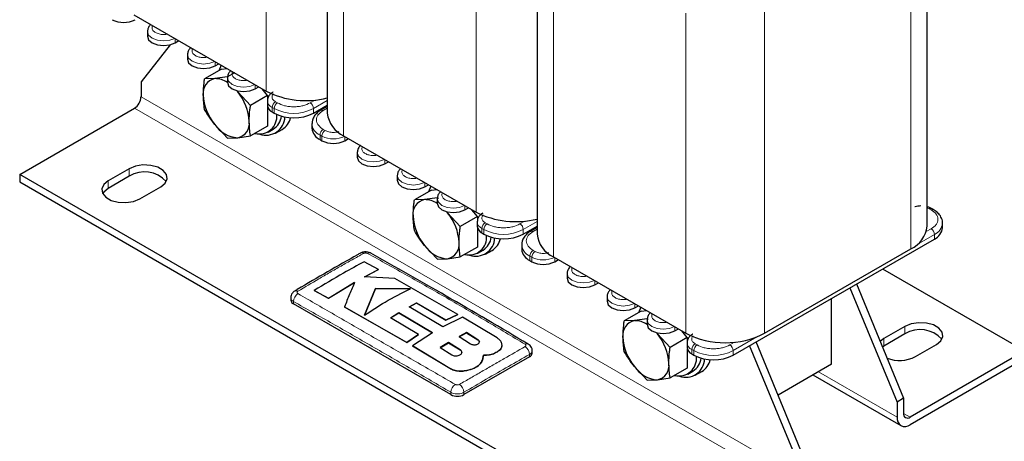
# Model space of a CAD drawing. Header units: millimetres. Extents: x 5 to 418, y 2 to 292.
# Tile 15 of 29: x 233 to 318, y 62 to 99. Entities that reach past the tile are written whole.
import ezdxf

# ---------------------------------------------------------------- set-up
doc = ezdxf.new("R2010")
doc.units = ezdxf.units.MM

msp = doc.modelspace()

# ---------------------------------------------------------------- linework, layer by layer
at = {"color": 7, "linetype": 'Continuous', "lineweight": 18}
for p, q in [((254.377, 120.328), (254.377, 92.695)), ((261.052, 118.499), (261.052, 88.842)), ((272.479, 109.878), (272.479, 82.245)), ((309.984, 108.734), (309.984, 79.078)), ((279.154, 108.049), (279.154, 78.392)), ((297.369, 101.452), (297.369, 71.795)), ((290.581, 99.428), (290.581, 71.795)), ((246.514, 96.875), (246.514, 97.235)), ((249.965, 94.883), (249.965, 95.242)), ((253.415, 92.891), (253.415, 93.25)), ((243.573, 92.203), (300.141, 59.547)), ((255.339, 91.683), (255.169, 91.781)), ((258.584, 91.924), (258.167, 91.683)), ((259.646, 91.884), (258.45, 91.193)), ((299.575, 58.567), (243.007, 91.224)), ((255.056, 91.193), (254.886, 91.291)), ((254.886, 91.291), (254.886, 90.899)), ((255.056, 91.193), (255.056, 90.801)), ((258.45, 91.193), (258.45, 90.801)), ((259.299, 91.03), (259.646, 91.231)), ((259.468, 89.299), (259.299, 89.397)), ((259.185, 88.809), (259.016, 88.907)), ((259.016, 88.907), (259.016, 88.515)), ((259.185, 88.809), (259.185, 88.417)), ((261.165, 88.417), (261.165, 88.777)), ((264.616, 86.425), (264.616, 86.785)), ((242.554, 85.345), (242.554, 85.999)), ((240.744, 84.3), (240.744, 84.954)), ((268.067, 84.433), (268.067, 84.792)), ((271.517, 82.441), (271.517, 82.8)), ((311.39, 82.609), (311.568, 82.539)), ((311.568, 82.539), (311.738, 82.441)), ((273.158, 80.743), (272.988, 80.841)), ((272.988, 80.841), (272.988, 80.449)), ((273.158, 80.743), (273.158, 80.351)), ((273.441, 81.233), (273.271, 81.331)), ((276.686, 81.474), (276.269, 81.233)), ((277.748, 81.434), (276.552, 80.743)), ((276.552, 80.743), (276.552, 80.351)), ((277.401, 80.58), (277.748, 80.781)), ((311.738, 80.808), (311.321, 80.568)), ((312.021, 80.318), (310.544, 79.466)), ((312.021, 80.318), (312.021, 79.927)), ((277.287, 78.359), (277.118, 78.457)), ((277.118, 78.457), (277.118, 78.065)), ((277.287, 78.359), (277.287, 77.967)), ((277.57, 78.849), (277.401, 78.947)), ((279.267, 77.967), (279.267, 78.327)), ((282.718, 75.975), (282.718, 76.334)), ((256.725, 74.324), (256.725, 74.528)), ((286.169, 73.983), (286.169, 74.342)), ((289.619, 71.991), (289.619, 72.35)), ((309.475, 71.728), (309.475, 72.381)), ((296.696, 71.472), (294.654, 70.293)), ((272.633, 71.232), (272.633, 71.219)), ((291.543, 70.783), (291.373, 70.881)), ((294.788, 71.024), (294.371, 70.783)), ((307.665, 70.683), (307.665, 71.336)), ((271.098, 70.369), (271.098, 70.356)), ((277.089, 69.752), (277.089, 69.956)), ((291.26, 70.293), (291.09, 70.391)), ((291.09, 70.391), (291.09, 69.999)), ((291.26, 70.293), (291.26, 69.901)), ((294.654, 70.293), (294.654, 69.901)), ((270.204, 68.767), (270.204, 68.754)), ((302.008, 68.462), (308.796, 64.543)), ((270.301, 66.486), (270.301, 66.69)), ((271.433, 66.486), (271.433, 66.69)), ((309.362, 64.87), (309.927, 64.543))]:
    msp.add_line(p, q, dxfattribs=at)
at = {"color": 7, "linetype": 'Continuous', "lineweight": 25}
for p, q in [((259.646, 118.787), (259.646, 90.801)), ((311.39, 81.037), (311.39, 110.129)), ((277.748, 108.337), (277.748, 80.351)), ((242.95, 99.292), (254.377, 92.695)), ((244.124, 97.839), (244.124, 97.447)), ((246.514, 96.875), (246.825, 97.055)), ((246.09, 96.707), (243.573, 93.51)), ((247.575, 95.847), (247.575, 95.455)), ((250.53, 94.602), (249.058, 93.752)), ((249.965, 94.883), (250.276, 95.063)), ((250.53, 94.602), (251.001, 94.644)), ((243.573, 93.51), (243.573, 92.203)), ((249.937, 93.776), (249.058, 93.752)), ((251.038, 93.929), (249.937, 93.776)), ((251.026, 93.855), (251.026, 93.463)), ((251.639, 94.276), (251.038, 93.929)), ((251.837, 92.729), (251.916, 92.633)), ((251.916, 92.633), (253.018, 91.466)), ((253.415, 92.891), (253.727, 93.071)), ((254.49, 92.316), (254.02, 92.902)), ((254.49, 92.316), (253.018, 91.466)), ((254.476, 91.863), (254.476, 91.471)), ((254.49, 92.316), (254.49, 91.922)), ((233.107, 85.509), (243.007, 91.224)), ((254.49, 91.356), (254.49, 89.676)), ((254.886, 90.899), (255.056, 90.801)), ((258.45, 90.801), (259.646, 91.492)), ((259.646, 91.366), (259.099, 91.05)), ((251.038, 88.649), (249.937, 89.816)), ((254.49, 89.676), (253.018, 88.826)), ((254.537, 89.152), (254.989, 89.413)), ((255.189, 89.067), (255.755, 89.393)), ((258.313, 89.887), (258.313, 89.495)), ((251.038, 88.649), (251.916, 88.673)), ((251.916, 88.673), (253.018, 88.826)), ((259.016, 88.515), (259.185, 88.417)), ((261.052, 88.842), (272.479, 82.245)), ((261.165, 88.417), (261.477, 88.597)), ((262.226, 87.389), (262.226, 86.997)), ((242.554, 85.999), (240.744, 84.954)), ((264.616, 86.425), (264.927, 86.605)), ((289.676, 52.852), (233.107, 85.509)), ((233.107, 85.509), (233.107, 84.856)), ((242.554, 85.345), (240.744, 84.3)), ((265.677, 85.397), (265.677, 85.005)), ((233.107, 84.856), (289.676, 52.199)), ((243.459, 83.386), (245.27, 84.431)), ((268.632, 84.152), (267.16, 83.302)), ((268.067, 84.433), (268.378, 84.613)), ((268.632, 84.152), (269.103, 84.194)), ((268.038, 83.326), (267.16, 83.302)), ((269.14, 83.479), (268.038, 83.326)), ((269.127, 83.405), (269.127, 83.013)), ((269.14, 83.479), (269.203, 83.386)), ((271.517, 82.441), (271.829, 82.621)), ((272.592, 81.866), (272.122, 82.452)), ((311.938, 82.461), (311.768, 82.559)), ((269.939, 82.279), (270.018, 82.183)), ((270.018, 82.183), (271.12, 81.016)), ((272.592, 81.866), (271.12, 81.016)), ((272.592, 81.866), (272.592, 81.472)), ((272.578, 81.412), (272.578, 81.021)), ((272.592, 80.906), (272.592, 79.226)), ((276.552, 80.351), (277.748, 81.042)), ((277.748, 80.916), (277.201, 80.6)), ((312.723, 80.906), (312.723, 81.298)), ((272.988, 80.449), (273.158, 80.351)), ((294.654, 69.901), (312.021, 79.927)), ((269.14, 78.199), (268.038, 79.366)), ((272.592, 79.226), (271.12, 78.376)), ((276.415, 79.437), (276.415, 79.045)), ((297.369, 71.795), (309.984, 79.078)), ((269.14, 78.199), (270.018, 78.223)), ((270.018, 78.223), (271.12, 78.376)), ((272.638, 78.702), (273.091, 78.963)), ((273.291, 78.617), (273.857, 78.943)), ((279.154, 78.392), (290.581, 71.795)), ((264.061, 77.294), (262.816, 77.968)), ((277.118, 78.065), (277.287, 77.967)), ((279.267, 77.967), (279.579, 78.147)), ((307.55, 77.346), (319.827, 70.258)), ((262.854, 76.655), (264.061, 77.294)), ((264.061, 77.281), (262.854, 76.642)), ((265.476, 76.519), (262.854, 76.655)), ((264.061, 77.294), (264.061, 77.281)), ((270.906, 73.421), (265.476, 76.519)), ((280.328, 76.939), (280.328, 76.547)), ((259.753, 74.814), (262.004, 76.18)), ((262.004, 76.167), (259.753, 74.801)), ((263.815, 75.662), (262.86, 73.358)), ((262.86, 73.345), (263.815, 75.649)), ((266.826, 75.631), (263.815, 75.662)), ((263.815, 75.662), (263.815, 75.649)), ((263.815, 75.649), (266.826, 75.618)), ((282.718, 75.975), (283.029, 76.155)), ((304.727, 75.716), (308.796, 65.85)), ((305.293, 76.043), (309.362, 66.177)), ((256.49, 74.853), (256.49, 74.651)), ((258.51, 75.484), (259.753, 74.814)), ((258.51, 75.484), (258.51, 75.471)), ((259.753, 74.801), (258.51, 75.471)), ((259.753, 74.814), (259.753, 74.801)), ((283.779, 74.947), (283.779, 74.555)), ((303.139, 69.116), (303.139, 74.8)), ((270.301, 66.486), (256.725, 74.324)), ((261.123, 74.066), (266.497, 71.004)), ((261.123, 74.066), (261.123, 74.053)), ((266.497, 70.991), (261.123, 74.053)), ((266.695, 74.068), (267.347, 74.409)), ((267.347, 74.396), (266.695, 74.055)), ((269.625, 72.347), (266.695, 74.068)), ((267.347, 74.409), (269.884, 72.928)), ((267.347, 74.409), (267.347, 74.396)), ((269.884, 72.915), (267.347, 74.396)), ((286.169, 73.983), (286.48, 74.163)), ((265.083, 73.107), (265.805, 73.557)), ((265.805, 73.544), (265.083, 73.094)), ((267.518, 71.687), (265.083, 73.107)), ((265.805, 73.557), (268.734, 71.837)), ((265.805, 73.557), (265.805, 73.544)), ((268.734, 71.824), (265.805, 73.544)), ((271.299, 73.188), (269.625, 72.347)), ((269.884, 72.928), (270.906, 73.421)), ((270.906, 73.408), (269.884, 72.915)), ((270.906, 73.421), (270.906, 73.408)), ((274.291, 71.383), (271.299, 73.188)), ((286.734, 73.702), (285.262, 72.852)), ((286.734, 73.702), (287.205, 73.744)), ((269.884, 72.928), (269.884, 72.915)), ((286.14, 72.876), (285.262, 72.852)), ((287.242, 73.029), (286.14, 72.876)), ((287.229, 72.954), (287.229, 72.563)), ((287.242, 73.029), (287.305, 72.936)), ((309.475, 72.381), (307.665, 71.336)), ((266.497, 71.004), (267.518, 71.687)), ((267.518, 71.674), (266.497, 70.991)), ((268.734, 71.837), (266.992, 70.711)), ((267.518, 71.687), (267.518, 71.674)), ((271.649, 71.845), (271.017, 71.506)), ((271.017, 71.493), (271.649, 71.832)), ((271.017, 71.506), (272.002, 70.888)), ((272.633, 71.232), (271.649, 71.845)), ((271.649, 71.845), (271.649, 71.832)), ((271.649, 71.832), (272.633, 71.219)), ((288.041, 71.829), (288.12, 71.733)), ((288.12, 71.733), (289.222, 70.566)), ((290.694, 71.416), (289.222, 70.566)), ((289.619, 71.991), (289.931, 72.171)), ((290.694, 71.416), (290.223, 72.002)), ((290.694, 71.416), (290.694, 71.022)), ((309.475, 71.728), (307.665, 70.683)), ((266.497, 71.004), (266.497, 70.991)), ((266.992, 70.711), (270.204, 68.767)), ((266.992, 70.711), (266.992, 70.698)), ((270.204, 68.754), (266.992, 70.698)), ((270.113, 70.988), (269.392, 70.547)), ((269.392, 70.533), (270.113, 70.975)), ((269.392, 70.547), (270.377, 69.933)), ((271.098, 70.369), (270.113, 70.988)), ((270.113, 70.988), (270.113, 70.975)), ((270.113, 70.975), (271.098, 70.356)), ((274.719, 70.76), (274.719, 70.773)), ((290.68, 70.962), (290.68, 70.571)), ((300.141, 60.854), (296.072, 70.72)), ((300.707, 61.18), (296.638, 71.046)), ((307.665, 71.336), (307.338, 71.084)), ((307.665, 70.683), (307.537, 70.601)), ((310.38, 69.768), (312.19, 70.813)), ((277.089, 69.752), (271.433, 66.486)), ((273.035, 69.465), (273.112, 69.902)), ((273.094, 69.788), (273.035, 69.452)), ((273.12, 69.786), (273.12, 69.799)), ((274.291, 70.179), (274.291, 70.166)), ((277.324, 70.079), (277.324, 70.282)), ((290.694, 70.456), (290.694, 68.776)), ((291.09, 69.999), (291.26, 69.901)), ((319.827, 70.258), (309.927, 64.543)), ((273.035, 69.465), (273.035, 69.452)), ((287.242, 67.749), (286.14, 68.916)), ((303.139, 69.116), (298.531, 66.455)), ((319.827, 69.605), (309.927, 63.89)), ((271.685, 68.58), (271.685, 68.567)), ((290.694, 68.776), (289.222, 67.926)), ((290.74, 68.252), (291.193, 68.513)), ((291.393, 68.167), (291.959, 68.493)), ((301.539, 68.192), (309.128, 63.811)), ((287.242, 67.749), (288.12, 67.773)), ((288.12, 67.773), (289.222, 67.926)), ((309.362, 66.177), (308.796, 65.85)), ((308.796, 65.85), (308.796, 64.543)), ((309.362, 66.177), (309.362, 64.87))]:
    msp.add_line(p, q, dxfattribs=at)
at = {"color": 7, "linetype": 'Continuous', "lineweight": 18, "flags": 128}
for points in [[(246.485, 97.251), (246.06, 97.092), (245.524, 97.03), (244.988, 97.092), (244.534, 97.267), (244.231, 97.529), (244.124, 97.839), (244.124, 97.846)], [(249.936, 95.259), (249.511, 95.1), (248.975, 95.038), (248.439, 95.1), (247.985, 95.275), (247.681, 95.537), (247.575, 95.847), (247.575, 95.854)], [(253.387, 93.267), (252.961, 93.108), (252.426, 93.046), (251.89, 93.108), (251.436, 93.283), (251.132, 93.545), (251.026, 93.855), (251.026, 93.862)], [(264.587, 86.801), (264.162, 86.642), (263.626, 86.58), (263.09, 86.642), (262.636, 86.817), (262.333, 87.079), (262.226, 87.389), (262.226, 87.396)], [(268.038, 84.809), (267.613, 84.65), (267.077, 84.588), (266.541, 84.65), (266.087, 84.825), (265.783, 85.087), (265.677, 85.397), (265.677, 85.404)], [(271.489, 82.817), (271.063, 82.658), (270.527, 82.596), (269.992, 82.658), (269.538, 82.833), (269.234, 83.095), (269.127, 83.405), (269.128, 83.412)], [(282.689, 76.351), (282.264, 76.192), (281.728, 76.13), (281.192, 76.192), (280.738, 76.367), (280.435, 76.629), (280.328, 76.939), (280.328, 76.946)], [(286.14, 74.359), (285.714, 74.2), (285.179, 74.138), (284.643, 74.2), (284.189, 74.375), (283.885, 74.637), (283.779, 74.947), (283.779, 74.954)], [(289.591, 72.367), (289.165, 72.208), (288.629, 72.146), (288.094, 72.208), (287.639, 72.383), (287.336, 72.645), (287.229, 72.954), (287.229, 72.962)]]:
    msp.add_lwpolyline(points, dxfattribs=at)
at = {"color": 7, "linetype": 'Continuous', "lineweight": 25, "flags": 128}
for points in [[(244.124, 97.447), (244.231, 97.137), (244.534, 96.875), (244.988, 96.7), (245.524, 96.638), (246.06, 96.7), (246.514, 96.875)], [(247.575, 95.455), (247.681, 95.145), (247.985, 94.883), (248.439, 94.708), (248.975, 94.646), (249.511, 94.708), (249.965, 94.883)], [(250.486, 94.942), (250.483, 94.937), (250.28, 94.457)], [(250.458, 94.958), (250.432, 94.85), (250.431, 94.847)], [(251.026, 93.463), (251.132, 93.153), (251.436, 92.891), (251.89, 92.716), (252.426, 92.654), (252.961, 92.716), (253.415, 92.891)], [(262.226, 86.997), (262.333, 86.687), (262.636, 86.425), (263.09, 86.25), (263.626, 86.188), (264.162, 86.25), (264.616, 86.425)], [(245.27, 84.431), (245.652, 84.746), (245.825, 85.118), (245.767, 85.502), (245.485, 85.851), (245.013, 86.123), (244.409, 86.285), (243.745, 86.319), (243.101, 86.219), (242.554, 85.999)], [(240.744, 84.954), (240.362, 84.638), (240.189, 84.266), (240.247, 83.883), (240.529, 83.534), (241.001, 83.262), (241.605, 83.099), (242.269, 83.066), (242.913, 83.165), (243.459, 83.386)], [(265.677, 85.005), (265.783, 84.695), (266.087, 84.433), (266.541, 84.258), (267.077, 84.196), (267.613, 84.258), (268.067, 84.433)], [(240.744, 84.3), (240.362, 83.985), (240.267, 83.843)], [(268.588, 84.492), (268.585, 84.487), (268.382, 84.007)], [(268.56, 84.508), (268.534, 84.4), (268.533, 84.397)], [(269.127, 83.013), (269.234, 82.703), (269.538, 82.441), (269.992, 82.266), (270.527, 82.204), (271.063, 82.266), (271.517, 82.441)], [(263.398, 78.702), (263.396, 78.703), (263.392, 78.706)], [(280.328, 76.547), (280.435, 76.237), (280.738, 75.975), (281.192, 75.8), (281.728, 75.738), (282.264, 75.8), (282.718, 75.975)], [(283.779, 74.555), (283.885, 74.245), (284.189, 73.983), (284.643, 73.808), (285.179, 73.746), (285.714, 73.808), (286.169, 73.983)], [(286.689, 74.042), (286.687, 74.037), (286.484, 73.557)], [(286.662, 74.058), (286.636, 73.95), (286.635, 73.947)], [(287.229, 72.563), (287.336, 72.253), (287.639, 71.991), (288.094, 71.816), (288.629, 71.754), (289.165, 71.816), (289.619, 71.991)], [(312.19, 70.813), (312.573, 71.129), (312.745, 71.501), (312.687, 71.884), (312.405, 72.233), (311.934, 72.505), (311.329, 72.668), (310.665, 72.701), (310.021, 72.602), (309.475, 72.381)]]:
    msp.add_lwpolyline(points, dxfattribs=at)
at = {"color": 7, "linetype": 'Continuous', "lineweight": 25}
for centre, radius, start, end in [((242.074, 100.778), 2.152, 242.60967, 297.39033), ((250.162, 92.566), 1.231, 100.54678, 189.25188), ((249.975, 91.92), 1.856, 55.54212, 91.19696), ((248.613, 89.884), 4.298, 2.63929, 39.77207), ((257.803, 99.446), 7.57, 243.0951, 284.09653), ((242.344, 92.259), 1.229, 302.60548, 357.39452), ((253.24, 92.566), 4.298, 182.63929, 219.77207), ((255.177, 91.54), 0.704, 185.6948, 245.62534), ((251.691, 89.884), 1.231, 280.54678, 9.25188), ((253.78, 90.51), 1.51, 255.506, 6.71098), ((254.36, 90.523), 1.632, 250.49847, 358.03742), ((254.123, 90.734), 1.579, 303.26011, 352.90235), ((256.753, 94.076), 3.689, 242.60967, 297.39033), ((254.903, 90.768), 1.617, 301.7863, 347.01584), ((262.049, 91.041), 2.414, 185.6948, 245.62534), ((252.069, 91.224), 2.556, 213.43491, 266.57046), ((259.514, 89.615), 1.207, 185.6948, 245.62534), ((260.175, 90.328), 2.152, 242.60967, 297.39033), ((243.878, 83.211), 2.511, 41.8986, 121.80322), ((268.264, 82.116), 1.231, 100.54678, 189.25188), ((268.077, 81.47), 1.856, 55.54212, 91.19696), ((311.685, 82.375), 0.202, 66.42313, 125.55366), ((271.342, 82.116), 4.298, 182.63929, 219.77207), ((266.715, 79.434), 4.298, 2.63929, 39.77207), ((275.905, 88.996), 7.57, 243.0951, 284.09653), ((273.279, 81.09), 0.704, 185.6948, 245.62534), ((308.988, 81.277), 2.414, 294.37466, 354.3052), ((311.522, 81.026), 1.207, 294.37466, 354.3052), ((271.882, 80.06), 1.51, 255.506, 6.71098), ((272.462, 80.073), 1.632, 250.49847, 358.03742), ((272.225, 80.284), 1.579, 303.26011, 352.90235), ((274.855, 83.626), 3.689, 242.60967, 297.39033), ((273.005, 80.318), 1.617, 301.7863, 347.01584), ((280.15, 80.591), 2.414, 185.6948, 245.62534), ((270.171, 80.774), 2.556, 213.43491, 266.57046), ((269.793, 79.434), 1.231, 280.54678, 9.25188), ((277.616, 79.165), 1.207, 185.6948, 245.62534), ((278.277, 79.878), 2.152, 242.60967, 297.39033), ((256.891, 74.69), 0.402, 185.6948, 245.62534), ((286.366, 71.666), 1.231, 100.54678, 189.25188), ((286.179, 71.02), 1.856, 55.54212, 91.19696), ((289.444, 71.666), 4.298, 182.63929, 219.77207), ((284.817, 68.984), 4.298, 2.63929, 39.77207), ((293.975, 78.346), 7.378, 242.60967, 297.39033), ((310.798, 69.594), 2.511, 41.8986, 121.80322), ((291.381, 70.64), 0.704, 185.6948, 245.62534), ((276.923, 70.119), 0.402, 294.37466, 354.3052), ((289.984, 69.61), 1.51, 255.506, 6.71098), ((292.957, 73.176), 3.689, 242.60967, 297.39033), ((309.012, 72.444), 3.005, 248.97066, 297.08099), ((288.273, 70.324), 2.556, 213.43491, 266.57046), ((287.895, 68.984), 1.231, 280.54678, 9.25188), ((290.564, 69.623), 1.632, 250.49847, 358.03742), ((290.327, 69.834), 1.579, 303.26011, 352.90235), ((291.107, 69.868), 1.617, 301.7863, 347.01584), ((270.867, 67.578), 1.23, 242.60967, 297.39033), ((309.707, 64.814), 0.349, 170.78596, 309.20329), ((309.486, 64.432), 0.699, 170.78596, 309.20329)]:
    msp.add_arc(centre, radius, start, end, dxfattribs=at)
at = {"color": 7, "linetype": 'Continuous', "lineweight": 18}
for centre, radius, start, end in [((255.145, 91.91), 0.671, 183.89684, 247.27697), ((255.5, 91.263), 0.615, 122.60548, 177.39452), ((255.67, 91.165), 0.615, 122.60548, 177.39452), ((256.753, 94.468), 3.689, 242.60967, 297.39033), ((257.836, 91.165), 0.615, 2.60548, 57.39452), ((259.181, 90.866), 0.201, 54.40739, 114.02098), ((259.455, 89.962), 1.143, 182.59938, 247.40547), ((259.63, 88.879), 0.615, 122.60548, 177.39452), ((259.8, 88.781), 0.615, 122.60548, 177.39452), ((260.177, 90.728), 2.16, 242.66948, 296.38686), ((311.855, 82.276), 0.202, 66.80667, 125.51986), ((273.247, 81.46), 0.671, 183.89684, 247.27697), ((273.602, 80.813), 0.615, 122.60548, 177.39452), ((273.772, 80.715), 0.615, 122.60548, 177.39452), ((274.855, 84.018), 3.689, 242.60967, 297.39033), ((275.938, 80.715), 0.615, 2.60548, 57.39452), ((311.406, 80.291), 0.615, 2.60548, 57.39452), ((311.516, 81.425), 1.216, 294.50033, 352.87645), ((277.283, 80.416), 0.201, 54.40739, 114.02098), ((277.557, 79.512), 1.143, 182.59938, 247.40547), ((262.618, 78.452), 0.279, 55.56313, 114.46713), ((263.277, 78.452), 0.279, 65.58069, 124.42865), ((277.732, 78.429), 0.615, 122.60548, 177.39452), ((277.902, 78.331), 0.615, 122.60548, 177.39452), ((278.279, 80.278), 2.16, 242.66948, 296.38686), ((257.578, 74.499), 0.854, 123.32254, 178.0586), ((256.952, 75.184), 0.276, 55.21818, 114.71128), ((276.862, 70.612), 0.276, 65.13211, 124.8003), ((276.236, 69.927), 0.854, 1.96118, 56.68023), ((291.349, 71.01), 0.671, 183.89684, 247.27697), ((291.704, 70.363), 0.615, 122.60548, 177.39452), ((291.874, 70.265), 0.615, 122.60548, 177.39452), ((294.04, 70.265), 0.615, 2.60548, 57.39452), ((292.957, 73.568), 3.689, 242.60967, 297.39033), ((271.172, 66.639), 0.872, 123.1278, 176.63233), ((270.562, 66.639), 0.872, 3.34752, 56.86933)]:
    msp.add_arc(centre, radius, start, end, dxfattribs=at)
at = {"color": 7, "linetype": 'Continuous', "lineweight": 25}
for points, knots in [([(244.422, 98.442), (244.396, 98.423), (244.291, 98.34), (244.165, 98.141), (244.14, 97.946), (244.129, 97.85)], [0, 0, 0, 0, 0.137721, 0.573331, 1, 1, 1, 1]), ([(247.872, 96.45), (247.847, 96.431), (247.741, 96.348), (247.615, 96.149), (247.591, 95.954), (247.579, 95.858)], [0, 0, 0, 0, 0.137721, 0.573331, 1, 1, 1, 1]), ([(251.323, 94.458), (251.298, 94.439), (251.192, 94.356), (251.066, 94.156), (251.042, 93.962), (251.03, 93.865)], [0, 0, 0, 0, 0.137721, 0.573331, 1, 1, 1, 1]), ([(248.947, 92.368), (248.959, 92.709), (248.976, 93.161), (249.042, 93.635), (249.058, 93.752)], [0, 0, 0, 0, 0.754038, 1, 1, 1, 1]), ([(254.973, 92.614), (254.955, 92.605), (254.846, 92.553), (254.688, 92.407), (254.512, 92.165), (254.49, 91.965), (254.479, 91.865)], [0, 0, 0, 0, 0.059297, 0.358724, 0.677973, 1, 1, 1, 1]), ([(249.058, 91.112), (249.056, 91.124), (248.988, 91.52), (248.967, 91.951), (248.947, 92.368)], [0, 0, 0, 0, 0.031118, 1, 1, 1, 1]), ([(249.937, 89.816), (249.777, 90.025), (249.456, 90.445), (249.191, 90.889), (249.058, 91.112)], [0, 0, 0, 0, 0.497781, 1, 1, 1, 1]), ([(252.906, 90.082), (252.919, 90.423), (252.935, 90.875), (253.002, 91.35), (253.018, 91.466)], [0, 0, 0, 0, 0.754038, 1, 1, 1, 1]), ([(259.1, 91.049), (259.094, 91.046), (258.965, 90.983), (258.758, 90.817), (258.505, 90.54), (258.342, 90.23), (258.332, 90.011), (258.328, 89.915)], [0, 0, 0, 0, 0.012725, 0.263828, 0.523389, 0.792394, 1, 1, 1, 1]), ([(253.018, 88.826), (253.016, 88.838), (252.947, 89.234), (252.927, 89.665), (252.906, 90.082)], [0, 0, 0, 0, 0.031118, 1, 1, 1, 1]), ([(262.524, 87.992), (262.498, 87.973), (262.392, 87.89), (262.266, 87.691), (262.242, 87.496), (262.231, 87.4)], [0, 0, 0, 0, 0.137721, 0.573331, 1, 1, 1, 1]), ([(265.974, 86), (265.949, 85.981), (265.843, 85.898), (265.717, 85.698), (265.693, 85.504), (265.681, 85.407)], [0, 0, 0, 0, 0.137721, 0.573331, 1, 1, 1, 1]), ([(267.049, 81.918), (267.061, 82.259), (267.078, 82.711), (267.144, 83.185), (267.16, 83.302)], [0, 0, 0, 0, 0.754038, 1, 1, 1, 1]), ([(269.425, 84.008), (269.4, 83.989), (269.294, 83.906), (269.168, 83.706), (269.144, 83.512), (269.132, 83.415)], [0, 0, 0, 0, 0.137721, 0.573331, 1, 1, 1, 1]), ([(310.861, 82.782), (310.684, 82.774), (310.501, 82.766), (310.339, 82.714), (310.333, 82.713)], [0, 0, 0, 0, 0.964985, 1, 1, 1, 1]), ([(311.764, 82.555), (311.749, 82.566), (311.668, 82.622), (311.54, 82.673), (311.422, 82.7), (311.39, 82.708)], [0, 0, 0, 0, 0.144055, 0.765421, 1, 1, 1, 1]), ([(312.708, 81.27), (312.714, 81.306), (312.741, 81.496), (312.615, 81.823), (312.352, 82.165), (312.113, 82.369), (311.956, 82.446), (311.933, 82.457)], [0, 0, 0, 0, 0.076954, 0.400941, 0.691544, 0.953593, 1, 1, 1, 1]), ([(267.16, 80.662), (267.158, 80.674), (267.09, 81.07), (267.069, 81.501), (267.049, 81.918)], [0, 0, 0, 0, 0.031118, 1, 1, 1, 1]), ([(273.075, 82.164), (273.057, 82.155), (272.948, 82.103), (272.79, 81.957), (272.614, 81.715), (272.592, 81.515), (272.581, 81.415)], [0, 0, 0, 0, 0.059297, 0.358724, 0.677973, 1, 1, 1, 1]), ([(271.008, 79.632), (271.021, 79.973), (271.037, 80.425), (271.104, 80.9), (271.12, 81.016)], [0, 0, 0, 0, 0.754038, 1, 1, 1, 1]), ([(268.038, 79.366), (267.879, 79.575), (267.557, 79.995), (267.293, 80.439), (267.16, 80.662)], [0, 0, 0, 0, 0.497781, 1, 1, 1, 1]), ([(277.202, 80.599), (277.196, 80.596), (277.067, 80.533), (276.86, 80.367), (276.607, 80.09), (276.444, 79.78), (276.434, 79.561), (276.43, 79.465)], [0, 0, 0, 0, 0.0127247, 0.263828, 0.5233886, 0.7923937, 1, 1, 1, 1]), ([(271.12, 78.376), (271.118, 78.388), (271.049, 78.784), (271.029, 79.215), (271.008, 79.632)], [0, 0, 0, 0, 0.031118, 1, 1, 1, 1]), ([(262.503, 78.705), (262.42, 78.659), (260.607, 77.64), (258.716, 76.547), (256.91, 75.478), (256.836, 75.434)], [0, 0, 0, 0, 0.043735, 0.960499, 1, 1, 1, 1]), ([(263.389, 78.702), (263.382, 78.708), (263.315, 78.762), (263.129, 78.807), (262.846, 78.828), (262.619, 78.779), (262.517, 78.71), (262.505, 78.702)], [0, 0, 0, 0, 0.031475, 0.283463, 0.595222, 0.95275, 1, 1, 1, 1]), ([(276.978, 70.853), (274.617, 72.247), (270.088, 74.921), (265.56, 77.473), (263.392, 78.695)], [0, 0, 0, 0, 0.52137, 1, 1, 1, 1]), ([(262.816, 77.968), (262.227, 77.643), (260.792, 76.851), (259.356, 75.991), (258.51, 75.484)], [0, 0, 0, 0, 0.410329, 1, 1, 1, 1]), ([(280.626, 77.542), (280.6, 77.523), (280.494, 77.44), (280.368, 77.24), (280.344, 77.046), (280.332, 76.95)], [0, 0, 0, 0, 0.137721, 0.573331, 1, 1, 1, 1]), ([(262.004, 76.18), (261.857, 75.845), (261.563, 75.173), (261.27, 74.435), (261.123, 74.066)], [0, 0, 0, 0, 0.499578, 1, 1, 1, 1]), ([(262.86, 73.358), (263.449, 73.747), (264.771, 74.62), (266.093, 75.27), (266.826, 75.631)], [0, 0, 0, 0, 0.445477, 1, 1, 1, 1]), ([(256.838, 75.431), (256.829, 75.427), (256.744, 75.39), (256.623, 75.261), (256.507, 75.063), (256.5, 74.918), (256.497, 74.854)], [0, 0, 0, 0, 0.0428539, 0.3934315, 0.729654, 1, 1, 1, 1]), ([(284.076, 75.55), (284.051, 75.531), (283.945, 75.448), (283.819, 75.248), (283.795, 75.054), (283.783, 74.957)], [0, 0, 0, 0, 0.137721, 0.573331, 1, 1, 1, 1]), ([(287.527, 73.558), (287.502, 73.538), (287.396, 73.456), (287.27, 73.256), (287.246, 73.062), (287.234, 72.965)], [0, 0, 0, 0, 0.137721, 0.573331, 1, 1, 1, 1]), ([(285.15, 71.468), (285.163, 71.809), (285.179, 72.261), (285.246, 72.735), (285.262, 72.852)], [0, 0, 0, 0, 0.754038, 1, 1, 1, 1]), ([(274.291, 70.179), (274.396, 70.251), (274.605, 70.396), (274.737, 70.677), (274.709, 70.966), (274.542, 71.21), (274.363, 71.334), (274.291, 71.383)], [0, 0, 0, 0, 0.21459, 0.429179, 0.643797, 0.858441, 1, 1, 1, 1]), ([(285.262, 70.212), (285.26, 70.224), (285.192, 70.62), (285.171, 71.051), (285.15, 71.468)], [0, 0, 0, 0, 0.031118, 1, 1, 1, 1]), ([(291.177, 71.714), (291.159, 71.705), (291.05, 71.653), (290.892, 71.507), (290.716, 71.265), (290.694, 71.065), (290.683, 70.965)], [0, 0, 0, 0, 0.059297, 0.358724, 0.677973, 1, 1, 1, 1]), ([(272.002, 70.888), (272.041, 70.867), (272.119, 70.826), (272.268, 70.797), (272.42, 70.796), (272.562, 70.825), (272.675, 70.881), (272.748, 70.957), (272.773, 71.044), (272.746, 71.133), (272.689, 71.195), (272.644, 71.225), (272.633, 71.232)], [0, 0, 0, 0, 0.107578, 0.215155, 0.322741, 0.430265, 0.537681, 0.644986, 0.752213, 0.859411, 0.96664, 1, 1, 1, 1]), ([(272.633, 71.219), (272.665, 71.195), (272.727, 71.147), (272.766, 71.078), (272.76, 71.039), (272.759, 71.03)], [0, 0, 0, 0, 0.4296304, 0.8592752, 1, 1, 1, 1]), ([(274.701, 70.76), (274.701, 70.696), (274.7, 70.536), (274.54, 70.328), (274.362, 70.212), (274.291, 70.166)], [0, 0, 0, 0, 0.28824, 0.717249, 1, 1, 1, 1]), ([(277.318, 70.281), (277.32, 70.292), (277.334, 70.382), (277.277, 70.546), (277.157, 70.73), (277.046, 70.828), (276.981, 70.861), (276.978, 70.862)], [0, 0, 0, 0, 0.047309, 0.387457, 0.688112, 0.986878, 1, 1, 1, 1]), ([(289.11, 69.182), (289.123, 69.523), (289.139, 69.975), (289.205, 70.449), (289.222, 70.566)], [0, 0, 0, 0, 0.754038, 1, 1, 1, 1]), ([(270.377, 69.933), (270.422, 69.91), (270.511, 69.864), (270.681, 69.834), (270.854, 69.838), (271.015, 69.878), (271.145, 69.947), (271.229, 70.04), (271.258, 70.146), (271.227, 70.252), (271.162, 70.326), (271.111, 70.36), (271.098, 70.369)], [0, 0, 0, 0, 0.107359, 0.214721, 0.322003, 0.429223, 0.536437, 0.643697, 0.751046, 0.858503, 0.966051, 1, 1, 1, 1]), ([(271.098, 70.356), (271.134, 70.328), (271.206, 70.271), (271.25, 70.189), (271.243, 70.143), (271.241, 70.132)], [0, 0, 0, 0, 0.430245, 0.860489, 1, 1, 1, 1]), ([(273.112, 69.902), (273.286, 69.906), (273.635, 69.913), (274.036, 70.032), (274.224, 70.141), (274.291, 70.179)], [0, 0, 0, 0, 0.3919652, 0.7839445, 1, 1, 1, 1]), ([(274.291, 70.166), (274.164, 70.099), (273.909, 69.965), (273.477, 69.888), (273.208, 69.889), (273.112, 69.889)], [0, 0, 0, 0, 0.3916, 0.783192, 1, 1, 1, 1]), ([(286.14, 68.916), (285.981, 69.125), (285.659, 69.545), (285.395, 69.989), (285.262, 70.212)], [0, 0, 0, 0, 0.497781, 1, 1, 1, 1]), ([(271.685, 68.58), (271.901, 68.639), (272.333, 68.756), (272.81, 69.076), (272.962, 69.338), (273.035, 69.465)], [0, 0, 0, 0, 0.3407821, 0.6815687, 1, 1, 1, 1]), ([(273.035, 69.452), (272.955, 69.316), (272.796, 69.045), (272.305, 68.733), (271.887, 68.621), (271.685, 68.567)], [0, 0, 0, 0, 0.340817, 0.681642, 1, 1, 1, 1]), ([(289.222, 67.926), (289.22, 67.938), (289.151, 68.334), (289.13, 68.765), (289.11, 69.182)], [0, 0, 0, 0, 0.031118, 1, 1, 1, 1]), ([(270.204, 68.767), (270.322, 68.708), (270.558, 68.589), (271.009, 68.514), (271.397, 68.521), (271.612, 68.565), (271.685, 68.58)], [0, 0, 0, 0, 0.285125, 0.570252, 0.855355, 1, 1, 1, 1]), ([(271.685, 68.567), (271.538, 68.542), (271.246, 68.49), (270.783, 68.529), (270.431, 68.629), (270.261, 68.723), (270.204, 68.754)], [0, 0, 0, 0, 0.285052, 0.570102, 0.855191, 1, 1, 1, 1])]:
    msp.add_open_spline(points, degree=3, knots=knots, dxfattribs=at)
at = {"color": 7, "linetype": 'Continuous', "lineweight": 18}
for points, knots in [([(245.844, 97.621), (245.805, 97.613), (245.702, 97.592), (245.524, 97.585), (245.32, 97.596), (245.07, 97.642), (244.8, 97.747), (244.617, 97.903), (244.537, 98.047), (244.518, 98.165), (244.532, 98.268), (244.568, 98.328), (244.582, 98.35)], [0, 0, 0, 0, 0.055493, 0.147295, 0.239291, 0.331094, 0.499998, 0.668902, 0.760898, 0.852701, 0.944697, 1, 1, 1, 1]), ([(249.295, 95.629), (249.256, 95.621), (249.153, 95.6), (248.974, 95.593), (248.771, 95.604), (248.52, 95.65), (248.251, 95.755), (248.068, 95.911), (247.988, 96.055), (247.969, 96.173), (247.982, 96.276), (248.019, 96.336), (248.033, 96.358)], [0, 0, 0, 0, 0.055493, 0.147295, 0.239291, 0.331094, 0.499998, 0.668902, 0.760898, 0.852701, 0.944697, 1, 1, 1, 1]), ([(252.746, 93.637), (252.707, 93.629), (252.604, 93.608), (252.425, 93.601), (252.221, 93.612), (251.971, 93.658), (251.701, 93.763), (251.519, 93.919), (251.439, 94.063), (251.42, 94.181), (251.433, 94.284), (251.47, 94.344), (251.483, 94.366)], [0, 0, 0, 0, 0.055493, 0.147295, 0.239291, 0.331094, 0.499998, 0.668902, 0.760898, 0.852701, 0.944697, 1, 1, 1, 1]), ([(255.169, 91.781), (255.09, 91.838), (254.967, 91.926), (254.89, 92.071), (254.869, 92.189), (254.893, 92.306), (254.931, 92.4), (254.987, 92.444), (255.003, 92.456)], [0, 0, 0, 0, 0.295271, 0.456094, 0.616579, 0.777402, 0.937887, 1, 1, 1, 1]), ([(258.167, 91.683), (257.97, 91.591), (257.666, 91.45), (257.161, 91.361), (256.753, 91.337), (256.345, 91.361), (255.84, 91.45), (255.536, 91.591), (255.339, 91.683)], [0, 0, 0, 0, 0.239443, 0.36979, 0.5, 0.630347, 0.760557, 1, 1, 1, 1]), ([(259.299, 89.397), (259.14, 89.511), (258.894, 89.686), (258.741, 89.978), (258.699, 90.213), (258.741, 90.449), (258.895, 90.741), (259.14, 90.916), (259.299, 91.03)], [0, 0, 0, 0, 0.239443, 0.36979, 0.5, 0.630347, 0.760557, 1, 1, 1, 1]), ([(260.628, 89.199), (260.61, 89.192), (260.537, 89.161), (260.378, 89.14), (260.176, 89.125), (259.971, 89.138), (259.719, 89.182), (259.567, 89.253), (259.468, 89.299)], [0, 0, 0, 0, 0.053189, 0.215542, 0.377554, 0.539907, 0.701919, 1, 1, 1, 1]), ([(263.946, 87.171), (263.907, 87.163), (263.804, 87.142), (263.626, 87.135), (263.422, 87.146), (263.172, 87.192), (262.902, 87.297), (262.719, 87.453), (262.639, 87.597), (262.62, 87.715), (262.634, 87.818), (262.67, 87.878), (262.684, 87.9)], [0, 0, 0, 0, 0.055493, 0.147295, 0.239291, 0.331094, 0.499998, 0.668902, 0.760898, 0.852701, 0.944697, 1, 1, 1, 1]), ([(267.397, 85.179), (267.358, 85.171), (267.255, 85.15), (267.076, 85.143), (266.872, 85.154), (266.622, 85.2), (266.352, 85.305), (266.17, 85.461), (266.09, 85.605), (266.071, 85.723), (266.084, 85.826), (266.121, 85.886), (266.135, 85.908)], [0, 0, 0, 0, 0.055493, 0.147295, 0.239291, 0.331094, 0.499998, 0.668902, 0.760898, 0.852701, 0.944697, 1, 1, 1, 1]), ([(270.847, 83.187), (270.809, 83.179), (270.706, 83.158), (270.527, 83.151), (270.323, 83.162), (270.073, 83.208), (269.803, 83.313), (269.621, 83.469), (269.541, 83.613), (269.522, 83.731), (269.535, 83.834), (269.572, 83.894), (269.585, 83.916)], [0, 0, 0, 0, 0.055493, 0.147295, 0.239291, 0.331094, 0.499998, 0.668902, 0.760898, 0.852701, 0.944697, 1, 1, 1, 1]), ([(311.738, 82.441), (311.897, 82.328), (312.142, 82.152), (312.295, 81.86), (312.338, 81.625), (312.295, 81.389), (312.142, 81.097), (311.897, 80.922), (311.738, 80.808)], [0, 0, 0, 0, 0.239443, 0.36979, 0.5, 0.630347, 0.760557, 1, 1, 1, 1]), ([(273.271, 81.331), (273.192, 81.388), (273.069, 81.475), (272.992, 81.621), (272.97, 81.739), (272.995, 81.856), (273.033, 81.95), (273.089, 81.994), (273.105, 82.006)], [0, 0, 0, 0, 0.295271, 0.456094, 0.616579, 0.777402, 0.937887, 1, 1, 1, 1]), ([(276.269, 81.233), (276.072, 81.141), (275.768, 81), (275.263, 80.911), (274.855, 80.887), (274.447, 80.911), (273.941, 81), (273.638, 81.141), (273.441, 81.233)], [0, 0, 0, 0, 0.239443, 0.36979, 0.5, 0.630347, 0.760557, 1, 1, 1, 1]), ([(277.401, 78.947), (277.242, 79.061), (276.996, 79.236), (276.843, 79.528), (276.801, 79.763), (276.843, 79.999), (276.996, 80.291), (277.242, 80.466), (277.401, 80.58)], [0, 0, 0, 0, 0.239443, 0.36979, 0.5, 0.630347, 0.760557, 1, 1, 1, 1]), ([(262.775, 78.682), (262.45, 78.502), (261.8, 78.143), (260.829, 77.596), (259.862, 77.042), (258.62, 76.318), (257.705, 75.769), (257.109, 75.411)], [0, 0, 0, 0, 0.170247, 0.340499, 0.510771, 0.68105, 1, 1, 1, 1]), ([(263.119, 78.682), (263.106, 78.688), (263.071, 78.705), (263.002, 78.72), (262.92, 78.723), (262.839, 78.711), (262.797, 78.691), (262.775, 78.682)], [0, 0, 0, 0, 0.140567, 0.3553278, 0.5708439, 0.7860438, 1, 1, 1, 1]), ([(276.705, 70.839), (275.585, 71.513), (273.346, 72.861), (269.962, 74.839), (266.553, 76.783), (264.264, 78.049), (263.119, 78.682)], [0, 0, 0, 0, 0.250011, 0.500039, 0.75001, 1, 1, 1, 1]), ([(278.73, 78.749), (278.712, 78.741), (278.638, 78.711), (278.48, 78.69), (278.278, 78.675), (278.073, 78.688), (277.821, 78.732), (277.669, 78.803), (277.57, 78.849)], [0, 0, 0, 0, 0.053189, 0.215542, 0.377554, 0.539907, 0.701919, 1, 1, 1, 1]), ([(282.048, 76.721), (282.009, 76.713), (281.906, 76.692), (281.728, 76.685), (281.524, 76.696), (281.274, 76.742), (281.004, 76.847), (280.821, 77.003), (280.741, 77.147), (280.722, 77.265), (280.736, 77.368), (280.772, 77.428), (280.786, 77.45)], [0, 0, 0, 0, 0.055493, 0.147295, 0.239291, 0.331094, 0.499998, 0.668902, 0.760898, 0.852701, 0.944697, 1, 1, 1, 1]), ([(256.725, 74.528), (256.669, 74.568), (256.556, 74.648), (256.487, 74.768), (256.498, 74.837), (256.5, 74.854)], [0, 0, 0, 0, 0.429025, 0.858065, 1, 1, 1, 1]), ([(257.109, 75.411), (257.098, 75.403), (257.068, 75.383), (257.041, 75.343), (257.037, 75.295), (257.058, 75.249), (257.092, 75.224), (257.109, 75.212)], [0, 0, 0, 0, 0.140657, 0.355504, 0.571033, 0.786172, 1, 1, 1, 1]), ([(257.109, 75.212), (258.229, 74.565), (260.468, 73.27), (263.852, 71.311), (267.262, 69.349), (269.551, 68.029), (270.695, 67.369)], [0, 0, 0, 0, 0.250011, 0.500039, 0.75001, 1, 1, 1, 1]), ([(285.499, 74.729), (285.46, 74.721), (285.357, 74.7), (285.178, 74.693), (284.974, 74.704), (284.724, 74.75), (284.454, 74.855), (284.272, 75.011), (284.192, 75.155), (284.173, 75.273), (284.186, 75.376), (284.223, 75.436), (284.236, 75.458)], [0, 0, 0, 0, 0.055493, 0.147295, 0.239291, 0.331094, 0.499998, 0.668902, 0.760898, 0.852701, 0.944697, 1, 1, 1, 1]), ([(270.301, 66.69), (269.17, 67.357), (266.907, 68.692), (263.513, 70.663), (260.119, 72.611), (257.856, 73.889), (256.725, 74.528)], [0, 0, 0, 0, 0.249976, 0.499961, 0.749975, 1, 1, 1, 1]), ([(288.949, 72.737), (288.911, 72.729), (288.808, 72.708), (288.629, 72.701), (288.425, 72.712), (288.175, 72.758), (287.905, 72.863), (287.723, 73.019), (287.643, 73.163), (287.624, 73.281), (287.637, 73.384), (287.673, 73.444), (287.687, 73.466)], [0, 0, 0, 0, 0.0554926, 0.1472952, 0.239291, 0.3310936, 0.499998, 0.6689025, 0.7608983, 0.852701, 0.9446967, 1, 1, 1, 1]), ([(291.373, 70.881), (291.294, 70.938), (291.171, 71.025), (291.094, 71.171), (291.072, 71.289), (291.097, 71.406), (291.135, 71.5), (291.191, 71.544), (291.207, 71.556)], [0, 0, 0, 0, 0.295271, 0.456094, 0.616579, 0.777402, 0.937887, 1, 1, 1, 1]), ([(271.039, 67.369), (271.364, 67.557), (272.014, 67.932), (272.985, 68.492), (273.952, 69.05), (275.194, 69.767), (276.109, 70.296), (276.705, 70.64)], [0, 0, 0, 0, 0.170247, 0.340499, 0.510771, 0.68105, 1, 1, 1, 1]), ([(276.705, 70.64), (276.717, 70.648), (276.746, 70.667), (276.773, 70.707), (276.777, 70.754), (276.756, 70.801), (276.722, 70.826), (276.705, 70.839)], [0, 0, 0, 0, 0.140657, 0.355504, 0.571033, 0.786172, 1, 1, 1, 1]), ([(294.371, 70.783), (294.174, 70.691), (293.87, 70.55), (293.365, 70.461), (292.957, 70.437), (292.549, 70.461), (292.043, 70.55), (291.74, 70.691), (291.543, 70.783)], [0, 0, 0, 0, 0.239443, 0.36979, 0.5, 0.630347, 0.760557, 1, 1, 1, 1]), ([(277.089, 69.956), (276.488, 69.616), (275.244, 68.912), (273.359, 67.824), (272.075, 67.068), (271.433, 66.69)], [0, 0, 0, 0, 0.3189773, 0.6594761, 1, 1, 1, 1]), ([(277.314, 70.281), (277.314, 70.247), (277.313, 70.16), (277.225, 70.046), (277.128, 69.981), (277.089, 69.956)], [0, 0, 0, 0, 0.2875094, 0.7171754, 1, 1, 1, 1]), ([(270.695, 67.369), (270.709, 67.362), (270.743, 67.345), (270.812, 67.329), (270.894, 67.327), (270.975, 67.339), (271.018, 67.359), (271.039, 67.369)], [0, 0, 0, 0, 0.140567, 0.355328, 0.570844, 0.786044, 1, 1, 1, 1]), ([(271.433, 66.69), (271.363, 66.657), (271.223, 66.59), (270.956, 66.548), (270.685, 66.557), (270.458, 66.61), (270.346, 66.668), (270.301, 66.69)], [0, 0, 0, 0, 0.214673, 0.429352, 0.644027, 0.858696, 1, 1, 1, 1])]:
    msp.add_open_spline(points, degree=3, knots=knots, dxfattribs=at)

doc.saveas('drawing.dxf')
